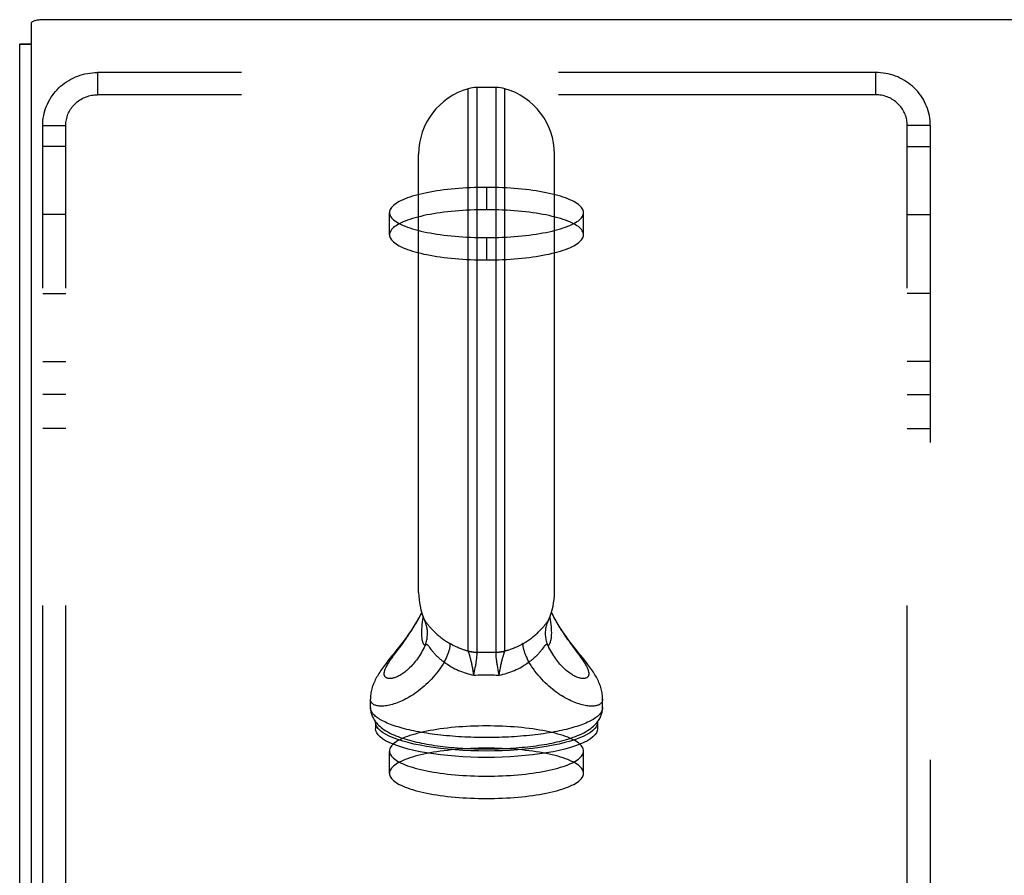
# Model space of a CAD drawing. Header units: inches. Extents: x 0 to 260, y 0 to 168.
# Tile 49 of 95: x 47.52 to 51.95, y 120.98 to 124.84. Entities that reach past the tile are written whole.
import ezdxf

# ---------------------------------------------------------------- set-up
doc = ezdxf.new("R2010")
doc.units = ezdxf.units.IN
doc.header["$LTSCALE"] = 14.290393
doc.header["$MEASUREMENT"] = 0
doc.linetypes.add('HIDDEN', pattern=[0.2, 0.1, -0.1])
doc.layers.get('0').update_dxf_attribs({"linetype": 'CONTINUOUS'})
doc.layers.add('02___PRT_ALL_AXES', color=7, linetype='CONTINUOUS')
doc.layers.add('DEFAULT_2', color=8, linetype='HIDDEN')

msp = doc.modelspace()

# ---------------------------------------------------------------- linework, layer by layer
at = {"color": 7, "linetype": 'Continuous'}
for p, q in [((119.4055, 124.8394), (47.6295, 124.8394)), ((47.5695, 124.8239), (47.5695, 118.3787)), ((47.5695, 124.7289), (47.5175, 124.7289)), ((47.5695, 124.7278), (47.5175, 124.7278)), ((49.539, 121.9953), (49.539, 124.5283)), ((49.5777, 124.5336), (49.5777, 121.9901)), ((49.6652, 124.5336), (49.5777, 124.5336)), ((49.6652, 121.9901), (49.6652, 124.5336)), ((49.7039, 121.9953), (49.7039, 124.5283)), ((49.3155, 122.2587), (49.3155, 124.2336)), ((49.9275, 122.2587), (49.9275, 124.2336)), ((49.3408, 122.1368), (49.3416, 122.1349)), ((49.3416, 122.1349), (49.3424, 122.1327)), ((49.3436, 122.1321), (49.3445, 122.1308)), ((49.3445, 122.1308), (49.3463, 122.1283)), ((49.3485, 122.1251), (49.3504, 122.1226)), ((49.8952, 122.1263), (49.8989, 122.1315)), ((49.2099, 121.9841), (49.2178, 121.9947)), ((49.2178, 121.9947), (49.2347, 122.0174)), ((49.2347, 122.0174), (49.2436, 122.0295)), ((49.3723, 122.0013), (49.3654, 122.0107)), ((50.0082, 122.0174), (50.0291, 121.9893)), ((49.2025, 121.974), (49.2099, 121.9841)), ((49.5661, 121.8966), (49.569, 121.9116)), ((49.569, 121.9116), (49.5708, 121.9212)), ((49.5708, 121.9212), (49.5725, 121.9303)), ((49.6739, 121.9116), (49.6721, 121.9212)), ((49.6758, 121.9017), (49.6739, 121.9116)), ((49.6789, 121.8862), (49.6758, 121.9017)), ((49.564, 121.8862), (49.5661, 121.8966)), ((49.0985, 121.7402), (49.0985, 121.7782)), ((50.1445, 121.7402), (50.1445, 121.7782)), ((49.1215, 121.6736), (49.1217, 121.675)), ((49.1215, 121.6736), (49.1215, 121.6446)), ((50.1213, 121.6751), (50.1215, 121.6736)), ((50.1215, 121.6736), (50.1215, 121.6446)), ((49.4884, 121.5587), (49.5015, 121.5577))]:
    msp.add_line(p, q, dxfattribs=at)
at = {"color": 3, "linetype": 'Continuous'}
msp.add_line((47.5175, 46.5236), (47.5175, 124.7289), dxfattribs=at)
at = {"color": 7, "linetype": 'Continuous'}
for points in [[(47.6295, 124.8394), (47.6242, 124.8393), (47.619, 124.8391), (47.6139, 124.8389), (47.6089, 124.8384), (47.6041, 124.8379), (47.5995, 124.8373), (47.595, 124.8366), (47.5909, 124.8357), (47.587, 124.8348), (47.5835, 124.8338), (47.5803, 124.8328), (47.5775, 124.8316), (47.5751, 124.8304), (47.5731, 124.8292), (47.5715, 124.8279), (47.5704, 124.8266), (47.5697, 124.8252), (47.5695, 124.8239)], [(49.3289, 122.1691), (49.3262, 122.1636), (49.3212, 122.1539), (49.3161, 122.1444), (49.3109, 122.1352), (49.3057, 122.126), (49.3004, 122.1171), (49.295, 122.1084), (49.2896, 122.0998), (49.2841, 122.0913), (49.2786, 122.083), (49.273, 122.0748), (49.2674, 122.0667), (49.2617, 122.0587), (49.256, 122.0508), (49.2502, 122.0429), (49.2444, 122.0352), (49.2386, 122.0275), (49.2327, 122.0199), (49.2267, 122.0123), (49.2206, 122.0045), (49.2144, 121.9966)], [(49.2436, 122.0295), (49.2482, 122.0358), (49.2528, 122.0422), (49.2575, 122.0487), (49.2622, 122.0554), (49.2669, 122.0623), (49.2717, 122.0692), (49.2765, 122.0764), (49.2813, 122.0836), (49.2861, 122.091), (49.2908, 122.0986), (49.2956, 122.1063), (49.3004, 122.1142), (49.3051, 122.1222), (49.3097, 122.1304), (49.3143, 122.1387), (49.3189, 122.1471), (49.3234, 122.1557), (49.3277, 122.1645), (49.3293, 122.1677)], [(49.9136, 122.1677), (49.9152, 122.1645), (49.9196, 122.1557), (49.924, 122.1471), (49.9286, 122.1387), (49.9332, 122.1304), (49.9378, 122.1222), (49.9426, 122.1142), (49.9473, 122.1063), (49.9521, 122.0986), (49.9569, 122.091), (49.9617, 122.0836), (49.9665, 122.0764), (49.9712, 122.0692), (49.976, 122.0623), (49.9808, 122.0554), (49.9855, 122.0488), (49.9901, 122.0422), (49.9947, 122.0358), (49.9993, 122.0295), (50.0082, 122.0174)], [(50.0349, 121.9887), (50.0285, 121.9967), (50.0223, 122.0045), (50.0162, 122.0123), (50.0102, 122.0199), (50.0043, 122.0276), (49.9985, 122.0352), (49.9927, 122.043), (49.9869, 122.0508), (49.9812, 122.0587), (49.9755, 122.0667), (49.9699, 122.0748), (49.9643, 122.083), (49.9588, 122.0913), (49.9533, 122.0998), (49.9479, 122.1084), (49.9425, 122.1171), (49.9372, 122.1261), (49.932, 122.1352), (49.9268, 122.1445), (49.9217, 122.154), (49.9167, 122.1637), (49.914, 122.1691)], [(49.3351, 122.1508), (49.3342, 122.1454), (49.3327, 122.1348), (49.3313, 122.1243), (49.3301, 122.1141), (49.3292, 122.1042), (49.3285, 122.0946), (49.3281, 122.0854), (49.3279, 122.0766)], [(49.3408, 122.1368), (49.3417, 122.1348), (49.3428, 122.1331)], [(49.3424, 122.1327), (49.3431, 122.1308), (49.3436, 122.1291), (49.344, 122.1278), (49.3443, 122.1266), (49.3445, 122.1258), (49.3447, 122.1253), (49.3447, 122.125)], [(49.3442, 122.0193), (49.3462, 122.0243), (49.3479, 122.0293), (49.3495, 122.0344), (49.351, 122.0395), (49.3522, 122.0447), (49.3532, 122.0499), (49.354, 122.0552), (49.3546, 122.0605), (49.3551, 122.0658), (49.3553, 122.0711), (49.3553, 122.0764), (49.3552, 122.0817), (49.3548, 122.087), (49.3543, 122.0923), (49.3535, 122.0976), (49.3526, 122.1028), (49.3514, 122.108), (49.3501, 122.1131), (49.3485, 122.1182), (49.3468, 122.1232), (49.3449, 122.1282), (49.3428, 122.1331)], [(49.3428, 122.1331), (49.3432, 122.1326), (49.3436, 122.1321)], [(49.3463, 122.1283), (49.3469, 122.1273), (49.3485, 122.1251)], [(49.3504, 122.1226), (49.3514, 122.1212), (49.3525, 122.1197), (49.3537, 122.1181), (49.355, 122.1164), (49.3565, 122.1145), (49.358, 122.1125), (49.3598, 122.1104), (49.3617, 122.1081), (49.3637, 122.1056), (49.3659, 122.103), (49.3683, 122.1003), (49.3708, 122.0975), (49.3734, 122.0946), (49.3762, 122.0916), (49.3791, 122.0886), (49.3822, 122.0855), (49.3854, 122.0823), (49.3887, 122.0791), (49.3922, 122.0759), (49.3958, 122.0726), (49.3995, 122.0694), (49.4033, 122.0661), (49.4072, 122.0628), (49.4112, 122.0596), (49.4153, 122.0563), (49.4195, 122.0531), (49.4237, 122.0499), (49.4281, 122.0468), (49.4325, 122.0437), (49.4371, 122.0406), (49.4416, 122.0375), (49.4463, 122.0345), (49.451, 122.0316), (49.4559, 122.0286)], [(49.7871, 122.0286), (49.7919, 122.0316), (49.7966, 122.0345), (49.8013, 122.0375), (49.8059, 122.0406), (49.8104, 122.0437), (49.8148, 122.0468), (49.8192, 122.0499), (49.8234, 122.0531), (49.8276, 122.0563), (49.8317, 122.0596), (49.8357, 122.0628), (49.8396, 122.0661), (49.8434, 122.0694), (49.8472, 122.0726), (49.8507, 122.0759), (49.8542, 122.0791), (49.8575, 122.0823), (49.8607, 122.0855), (49.8638, 122.0886), (49.8667, 122.0916), (49.8695, 122.0946), (49.8721, 122.0975), (49.8746, 122.1003), (49.877, 122.103), (49.8792, 122.1056), (49.8813, 122.1081), (49.8831, 122.1104), (49.8849, 122.1125), (49.8864, 122.1145), (49.8879, 122.1164), (49.8892, 122.1181), (49.8904, 122.1197), (49.8915, 122.1212), (49.8926, 122.1226), (49.8935, 122.1239), (49.8952, 122.1263)], [(49.8987, 122.0193), (49.8968, 122.0243), (49.895, 122.0293), (49.8934, 122.0344), (49.892, 122.0395), (49.8907, 122.0447), (49.8897, 122.0499), (49.8889, 122.0552), (49.8883, 122.0605), (49.8878, 122.0658), (49.8876, 122.0711), (49.8876, 122.0764), (49.8877, 122.0817), (49.8881, 122.087), (49.8886, 122.0923), (49.8894, 122.0976), (49.8904, 122.1028), (49.8915, 122.108), (49.8928, 122.1131), (49.8944, 122.1182), (49.8961, 122.1232), (49.898, 122.1282), (49.9001, 122.1331)], [(49.8983, 122.1253), (49.8982, 122.1251), (49.8982, 122.125), (49.8983, 122.1253), (49.8984, 122.1258), (49.8986, 122.1266), (49.8989, 122.1278), (49.8993, 122.1292), (49.8998, 122.1308), (49.9005, 122.1327)], [(49.8989, 122.1315), (49.8994, 122.1321), (49.8998, 122.1326), (49.9001, 122.1331)], [(49.9001, 122.1331), (49.9012, 122.1348), (49.9022, 122.1368)], [(49.9005, 122.1327), (49.9014, 122.1349), (49.9022, 122.1368)], [(49.915, 122.0766), (49.9148, 122.0854), (49.9144, 122.0946), (49.9137, 122.1042), (49.9128, 122.1141), (49.9116, 122.1243), (49.9102, 122.1348), (49.9087, 122.1454), (49.9078, 122.1508)], [(49.3279, 122.0766), (49.3281, 122.0684), (49.3285, 122.0608), (49.3292, 122.0537), (49.3301, 122.0474), (49.3313, 122.0417), (49.3327, 122.0366), (49.3342, 122.0322), (49.336, 122.0284), (49.3379, 122.0253), (49.3399, 122.0227), (49.342, 122.0207), (49.3442, 122.0193)], [(49.8987, 122.0193), (49.9009, 122.0207), (49.903, 122.0227), (49.9051, 122.0253), (49.9069, 122.0284), (49.9087, 122.0322), (49.9102, 122.0366), (49.9116, 122.0417), (49.9128, 122.0474), (49.9137, 122.0537), (49.9144, 122.0608), (49.9148, 122.0684), (49.915, 122.0766)], [(49.3442, 122.0193), (49.3403, 122.0112), (49.3362, 122.0032), (49.332, 121.9955), (49.3277, 121.988), (49.3234, 121.9807), (49.3189, 121.9736), (49.3143, 121.9668), (49.3097, 121.9602), (49.3051, 121.9538), (49.3004, 121.9477), (49.2956, 121.9418), (49.2908, 121.9362), (49.2861, 121.9308), (49.2813, 121.9257), (49.2765, 121.9208), (49.2717, 121.9162), (49.2669, 121.9118), (49.2622, 121.9076), (49.2575, 121.9037), (49.2528, 121.9), (49.2482, 121.8966), (49.2436, 121.8934), (49.2391, 121.8904), (49.2347, 121.8877), (49.2303, 121.8851), (49.226, 121.8828), (49.2219, 121.8807), (49.2178, 121.8789), (49.2138, 121.8772), (49.2099, 121.8757), (49.2061, 121.8744), (49.2025, 121.8734), (49.199, 121.8725), (49.1956, 121.8718), (49.1923, 121.8713), (49.1892, 121.871), (49.1862, 121.8708), (49.1833, 121.8709), (49.1806, 121.8711), (49.1781, 121.8714), (49.1757, 121.872), (49.1735, 121.8727), (49.1715, 121.8735), (49.1696, 121.8745), (49.1679, 121.8757), (49.1663, 121.877), (49.1649, 121.8785), (49.1638, 121.8801), (49.1628, 121.8818), (49.1619, 121.8837), (49.1613, 121.8857), (49.1608, 121.8878), (49.1605, 121.89), (49.1605, 121.8924), (49.1605, 121.8949), (49.1608, 121.8976), (49.1613, 121.9003), (49.1619, 121.9032), (49.1628, 121.9062), (49.1638, 121.9093), (49.1649, 121.9125), (49.1663, 121.9158), (49.1679, 121.9192)], [(49.2144, 121.9966), (49.2016, 121.9807), (49.1953, 121.9728), (49.183, 121.9575)], [(49.3654, 122.0107), (49.3639, 122.0126), (49.3625, 122.0144), (49.3612, 122.0161), (49.36, 122.0175), (49.3589, 122.0188), (49.3578, 122.02), (49.3568, 122.0209), (49.3558, 122.0217), (49.3548, 122.0224), (49.3539, 122.023), (49.353, 122.0234), (49.3522, 122.0236), (49.3513, 122.0238), (49.3505, 122.0238), (49.3496, 122.0236), (49.3488, 122.0233), (49.3479, 122.0229), (49.347, 122.0222), (49.3461, 122.0215), (49.3451, 122.0205), (49.3442, 122.0193)], [(49.4305, 121.9451), (49.4271, 121.9474), (49.4237, 121.9498), (49.4203, 121.9523), (49.417, 121.9548), (49.4138, 121.9573), (49.4107, 121.9599), (49.4076, 121.9626), (49.4046, 121.9653), (49.4016, 121.968), (49.3987, 121.9708), (49.3959, 121.9736), (49.3932, 121.9764), (49.3905, 121.9792), (49.3879, 121.9821), (49.3854, 121.985), (49.383, 121.9878), (49.3807, 121.9906), (49.3784, 121.9934), (49.3763, 121.9961), (49.3743, 121.9987), (49.3723, 122.0013)], [(49.4559, 122.0286), (49.4562, 122.0272), (49.4565, 122.0255), (49.4566, 122.0237), (49.4567, 122.0217), (49.4566, 122.0196), (49.4564, 122.0173), (49.4561, 122.0148), (49.4557, 122.0122), (49.4552, 122.0095), (49.4545, 122.0066), (49.4538, 122.0036), (49.4529, 122.0004), (49.452, 121.9971), (49.4509, 121.9937), (49.4497, 121.9902), (49.4485, 121.9866), (49.4471, 121.9828), (49.4456, 121.979), (49.444, 121.975), (49.4424, 121.971), (49.4406, 121.9668), (49.4388, 121.9626), (49.4368, 121.9583), (49.4348, 121.954), (49.4327, 121.9495), (49.4305, 121.9451)], [(49.5393, 121.9942), (49.5366, 121.9949), (49.5338, 121.9956), (49.5309, 121.9964), (49.5279, 121.9973), (49.5247, 121.9983), (49.5214, 121.9993), (49.5179, 122.0004), (49.5143, 122.0016), (49.5106, 122.0029), (49.5066, 122.0043), (49.5025, 122.0059), (49.4982, 122.0076), (49.4937, 122.0095), (49.489, 122.0115), (49.4841, 122.0137), (49.479, 122.0162), (49.4736, 122.0188), (49.4679, 122.0218), (49.462, 122.0251), (49.4559, 122.0286)], [(49.5393, 121.9942), (49.5392, 121.9945), (49.5391, 121.9948), (49.539, 121.995), (49.539, 121.9953)], [(49.539, 121.9953), (49.5438, 121.9941), (49.5485, 121.993), (49.5534, 121.9921), (49.5582, 121.9914), (49.5631, 121.9908), (49.5679, 121.9904), (49.5728, 121.9902), (49.5777, 121.9901)], [(49.564, 121.8862), (49.5633, 121.8915), (49.5626, 121.8968), (49.5618, 121.902), (49.561, 121.9072), (49.5601, 121.9123), (49.5593, 121.9173), (49.5583, 121.9222), (49.5574, 121.927), (49.5564, 121.9317), (49.5554, 121.9362), (49.5545, 121.9407), (49.5534, 121.945), (49.5524, 121.9491), (49.5514, 121.9532), (49.5504, 121.957), (49.5494, 121.9608), (49.5485, 121.9643), (49.5475, 121.9677), (49.5466, 121.9709), (49.5457, 121.974), (49.5449, 121.9768), (49.5441, 121.9795), (49.5433, 121.9819), (49.5426, 121.9842), (49.542, 121.9863), (49.5413, 121.9882), (49.5408, 121.99), (49.5402, 121.9915), (49.5397, 121.9929), (49.5393, 121.9942)], [(49.5393, 121.9942), (49.544, 121.9931), (49.5487, 121.9921), (49.5535, 121.9913), (49.5583, 121.9906), (49.5632, 121.9901), (49.568, 121.9898), (49.5729, 121.9896), (49.5777, 121.9896)], [(49.5725, 121.9303), (49.5733, 121.9347), (49.574, 121.9389), (49.5746, 121.943), (49.5753, 121.947), (49.5758, 121.9508), (49.5764, 121.9545), (49.5768, 121.958), (49.5772, 121.9614), (49.5776, 121.9646), (49.5779, 121.9676), (49.5782, 121.9705), (49.5783, 121.9731), (49.5785, 121.9756), (49.5786, 121.978), (49.5786, 121.9801), (49.5786, 121.9821), (49.5785, 121.9839), (49.5784, 121.9856), (49.5782, 121.9871), (49.578, 121.9884), (49.5777, 121.9896)], [(49.5777, 121.9901), (49.5887, 121.9902), (49.5996, 121.9903), (49.6105, 121.9904), (49.6215, 121.9904)], [(49.5777, 121.9896), (49.5777, 121.9897), (49.5777, 121.9899), (49.5777, 121.99), (49.5777, 121.9901)], [(49.6215, 121.9904), (49.6324, 121.9904), (49.6433, 121.9903), (49.6542, 121.9902), (49.6652, 121.9901)], [(49.6721, 121.9212), (49.6704, 121.9303), (49.6697, 121.9347), (49.6689, 121.9389), (49.6683, 121.943), (49.6676, 121.947), (49.6671, 121.9508), (49.6666, 121.9545), (49.6661, 121.958), (49.6657, 121.9614), (49.6653, 121.9646), (49.665, 121.9676), (49.6648, 121.9705), (49.6646, 121.9731), (49.6644, 121.9756), (49.6644, 121.9779), (49.6643, 121.9801), (49.6644, 121.9821), (49.6644, 121.9839), (49.6645, 121.9856), (49.6647, 121.9871), (49.6649, 121.9884), (49.6652, 121.9896)], [(49.6652, 121.9901), (49.6701, 121.9902), (49.675, 121.9904), (49.6799, 121.9908), (49.6847, 121.9914), (49.6896, 121.9921), (49.6944, 121.993), (49.6992, 121.9941), (49.7039, 121.9953)], [(49.6652, 121.9896), (49.6701, 121.9896), (49.6749, 121.9898), (49.6798, 121.9901), (49.6846, 121.9906), (49.6894, 121.9913), (49.6942, 121.9921), (49.6989, 121.9931), (49.7036, 121.9942)], [(49.6652, 121.9896), (49.6652, 121.9897), (49.6652, 121.9899), (49.6652, 121.99), (49.6652, 121.9901)], [(49.6789, 121.8862), (49.6796, 121.8915), (49.6803, 121.8968), (49.6811, 121.902), (49.6819, 121.9072), (49.6828, 121.9123), (49.6837, 121.9173), (49.6846, 121.9222), (49.6855, 121.927), (49.6865, 121.9317), (49.6875, 121.9362), (49.6885, 121.9407), (49.6895, 121.945), (49.6905, 121.9491), (49.6915, 121.9532), (49.6925, 121.957), (49.6935, 121.9608), (49.6944, 121.9643), (49.6954, 121.9677), (49.6963, 121.9709), (49.6972, 121.974), (49.698, 121.9768), (49.6988, 121.9795), (49.6996, 121.9819), (49.7003, 121.9842), (49.701, 121.9863), (49.7016, 121.9882), (49.7022, 121.99), (49.7027, 121.9915), (49.7032, 121.9929), (49.7036, 121.9942)], [(49.7871, 122.0286), (49.7804, 122.0248), (49.774, 122.0212), (49.7679, 122.0181), (49.7621, 122.0152), (49.7565, 122.0127), (49.7512, 122.0103), (49.7462, 122.0082), (49.7414, 122.0063), (49.7368, 122.0045), (49.7324, 122.0029), (49.7282, 122.0015), (49.7242, 122.0001), (49.7204, 121.9989), (49.7167, 121.9978), (49.7132, 121.9968), (49.7099, 121.9958), (49.7067, 121.995), (49.7036, 121.9942)], [(49.7036, 121.9942), (49.7038, 121.9945), (49.7038, 121.9948), (49.7039, 121.995), (49.7039, 121.9953)], [(49.8124, 121.9451), (49.8102, 121.9495), (49.8081, 121.954), (49.8061, 121.9583), (49.8041, 121.9626), (49.8023, 121.9668), (49.8005, 121.971), (49.7989, 121.975), (49.7973, 121.979), (49.7958, 121.9828), (49.7945, 121.9866), (49.7932, 121.9902), (49.792, 121.9937), (49.7909, 121.9971), (49.79, 122.0004), (49.7891, 122.0036), (49.7884, 122.0066), (49.7877, 122.0095), (49.7872, 122.0122), (49.7868, 122.0148), (49.7865, 122.0173), (49.7863, 122.0196), (49.7862, 122.0217), (49.7863, 122.0237), (49.7864, 122.0255), (49.7867, 122.0272), (49.7871, 122.0286)], [(49.8775, 122.0107), (49.8706, 122.0013), (49.8686, 121.9987), (49.8666, 121.9961), (49.8645, 121.9934), (49.8622, 121.9906), (49.8599, 121.9878), (49.8575, 121.985), (49.855, 121.9821), (49.8524, 121.9792), (49.8498, 121.9764), (49.847, 121.9736), (49.8442, 121.9708), (49.8413, 121.968), (49.8384, 121.9653), (49.8353, 121.9626), (49.8322, 121.9599), (49.8291, 121.9573), (49.8259, 121.9548), (49.8226, 121.9523), (49.8192, 121.9498), (49.8158, 121.9474), (49.8124, 121.9451)], [(49.8987, 122.0193), (49.8978, 122.0205), (49.8968, 122.0215), (49.8959, 122.0222), (49.895, 122.0229), (49.8942, 122.0233), (49.8933, 122.0236), (49.8925, 122.0238), (49.8916, 122.0238), (49.8907, 122.0236), (49.8899, 122.0234), (49.889, 122.023), (49.8881, 122.0224), (49.8871, 122.0217), (49.8862, 122.0209), (49.8851, 122.0199), (49.8841, 122.0188), (49.8829, 122.0175), (49.8817, 122.0161), (49.8804, 122.0144), (49.879, 122.0126), (49.8775, 122.0107)], [(49.9378, 121.9538), (49.9332, 121.9602), (49.9286, 121.9668), (49.924, 121.9736), (49.9196, 121.9807), (49.9152, 121.988), (49.9109, 121.9955), (49.9067, 122.0032), (49.9027, 122.0112), (49.8987, 122.0193)], [(50.0291, 121.9893), (50.0368, 121.979), (50.0404, 121.974), (50.0439, 121.9691), (50.0474, 121.9643), (50.0506, 121.9597), (50.0537, 121.9551), (50.0567, 121.9507), (50.0596, 121.9464), (50.0623, 121.9422), (50.0648, 121.9381), (50.0672, 121.9341), (50.0694, 121.9302), (50.0715, 121.9264), (50.0733, 121.9228), (50.0751, 121.9192), (50.0766, 121.9158), (50.078, 121.9125), (50.0792, 121.9093), (50.0802, 121.9062), (50.081, 121.9032), (50.0816, 121.9003), (50.0821, 121.8976), (50.0824, 121.8949), (50.0825, 121.8924), (50.0824, 121.89), (50.0821, 121.8878), (50.0816, 121.8857), (50.081, 121.8837), (50.0802, 121.8818), (50.0792, 121.8801), (50.078, 121.8785), (50.0766, 121.877), (50.0751, 121.8757), (50.0733, 121.8745), (50.0715, 121.8735), (50.0694, 121.8727), (50.0672, 121.872), (50.0648, 121.8714), (50.0623, 121.8711), (50.0596, 121.8709), (50.0567, 121.8708), (50.0537, 121.871), (50.0506, 121.8713), (50.0474, 121.8718), (50.0439, 121.8725), (50.0404, 121.8734), (50.0368, 121.8744), (50.033, 121.8757), (50.0291, 121.8772), (50.0251, 121.8789), (50.021, 121.8807), (50.0169, 121.8828), (50.0126, 121.8851), (50.0082, 121.8877), (50.0038, 121.8904), (49.9993, 121.8934), (49.9947, 121.8966), (49.9901, 121.9), (49.9855, 121.9037), (49.9808, 121.9076), (49.976, 121.9118), (49.9712, 121.9162), (49.9665, 121.9208), (49.9617, 121.9257), (49.9569, 121.9308), (49.9521, 121.9362), (49.9473, 121.9418), (49.9426, 121.9477), (49.9378, 121.9538)], [(50.1445, 121.7782), (50.1444, 121.7818), (50.1442, 121.7878), (50.1437, 121.7938), (50.1431, 121.7999), (50.1422, 121.806), (50.1411, 121.8122), (50.1398, 121.8183), (50.1383, 121.8244), (50.1366, 121.8304), (50.1347, 121.8363), (50.1327, 121.842), (50.1305, 121.8477), (50.1282, 121.8534), (50.1256, 121.8591), (50.1229, 121.8649), (50.1199, 121.8707), (50.1168, 121.8764), (50.1135, 121.8822), (50.1101, 121.888), (50.1065, 121.8938), (50.1028, 121.8996), (50.0989, 121.9054), (50.0949, 121.9113), (50.0906, 121.9173), (50.0862, 121.9234), (50.0815, 121.9297), (50.0765, 121.9362), (50.0713, 121.943), (50.0657, 121.9501), (50.0599, 121.9575), (50.0538, 121.9651), (50.0349, 121.9887)], [(49.183, 121.9575), (49.1772, 121.9501), (49.1716, 121.943), (49.1664, 121.9362), (49.1614, 121.9297), (49.1567, 121.9234), (49.1523, 121.9173), (49.1481, 121.9113), (49.144, 121.9054), (49.1401, 121.8996), (49.1364, 121.8938), (49.1328, 121.888), (49.1294, 121.8822), (49.1261, 121.8764), (49.123, 121.8706), (49.1201, 121.8649), (49.1173, 121.8591), (49.1148, 121.8534), (49.1124, 121.8477), (49.1102, 121.842), (49.1082, 121.8363), (49.1064, 121.8304), (49.1047, 121.8244), (49.1031, 121.8183), (49.1018, 121.8122), (49.1007, 121.806), (49.0998, 121.7999), (49.0992, 121.7938), (49.0987, 121.7878), (49.0985, 121.7818), (49.0985, 121.7782)], [(49.4305, 121.9451), (49.424, 121.9345), (49.4173, 121.9243), (49.4103, 121.9142), (49.4032, 121.9044), (49.3958, 121.8949), (49.3883, 121.8856), (49.3806, 121.8766), (49.3727, 121.868), (49.3647, 121.8596), (49.3567, 121.8515), (49.3485, 121.8438), (49.3403, 121.8363), (49.332, 121.8292), (49.3237, 121.8223), (49.3154, 121.8158), (49.3071, 121.8096), (49.2987, 121.8037), (49.2904, 121.7981), (49.2821, 121.7929), (49.2739, 121.7879), (49.2658, 121.7832), (49.2577, 121.7789), (49.2497, 121.7748), (49.2418, 121.771), (49.234, 121.7675), (49.2263, 121.7643), (49.2188, 121.7614), (49.2115, 121.7588), (49.2042, 121.7564), (49.1972, 121.7543), (49.1903, 121.7524), (49.1836, 121.7508), (49.1771, 121.7495), (49.1708, 121.7484), (49.1647, 121.7476), (49.1589, 121.747), (49.1533, 121.7466), (49.1479, 121.7465), (49.1427, 121.7466), (49.1378, 121.7469), (49.1332, 121.7474), (49.1288, 121.7481), (49.1247, 121.7491), (49.1209, 121.7502), (49.1174, 121.7516), (49.1141, 121.7531), (49.1112, 121.7548), (49.1085, 121.7567), (49.1062, 121.7588), (49.1041, 121.7611), (49.1024, 121.7635), (49.101, 121.7661), (49.0999, 121.7689), (49.0991, 121.7719), (49.0986, 121.775), (49.0985, 121.7782)], [(49.1679, 121.9192), (49.1696, 121.9228), (49.1715, 121.9264), (49.1735, 121.9302), (49.1757, 121.9341), (49.1781, 121.9381), (49.1806, 121.9422), (49.1833, 121.9464), (49.1862, 121.9507), (49.1892, 121.9551), (49.1923, 121.9597), (49.1956, 121.9643), (49.199, 121.9691), (49.2025, 121.974)], [(49.4305, 121.9451), (49.4384, 121.9394), (49.4463, 121.934), (49.4544, 121.9289), (49.4625, 121.924), (49.4707, 121.9194), (49.4789, 121.9151), (49.4872, 121.911), (49.4956, 121.9072), (49.504, 121.9037), (49.5125, 121.9005), (49.521, 121.8974), (49.5295, 121.8947), (49.5381, 121.8922), (49.5467, 121.8899), (49.5554, 121.888), (49.564, 121.8862)], [(49.6789, 121.8862), (49.6875, 121.888), (49.6962, 121.89), (49.7048, 121.8922), (49.7134, 121.8947), (49.7219, 121.8974), (49.7304, 121.9005), (49.7389, 121.9037), (49.7473, 121.9072), (49.7557, 121.911), (49.764, 121.9151), (49.7723, 121.9194), (49.7805, 121.924), (49.7886, 121.9289), (49.7966, 121.934), (49.8045, 121.9394), (49.8124, 121.9451)], [(50.1445, 121.7782), (50.1443, 121.775), (50.1438, 121.7719), (50.143, 121.7689), (50.1419, 121.7661), (50.1405, 121.7635), (50.1388, 121.7611), (50.1367, 121.7588), (50.1344, 121.7567), (50.1317, 121.7548), (50.1288, 121.7531), (50.1255, 121.7516), (50.122, 121.7502), (50.1182, 121.7491), (50.1141, 121.7481), (50.1097, 121.7474), (50.1051, 121.7469), (50.1002, 121.7466), (50.0951, 121.7465), (50.0897, 121.7466), (50.084, 121.747), (50.0782, 121.7476), (50.0721, 121.7484), (50.0658, 121.7495), (50.0593, 121.7508), (50.0526, 121.7524), (50.0457, 121.7543), (50.0387, 121.7564), (50.0315, 121.7588), (50.0241, 121.7614), (50.0166, 121.7643), (50.0089, 121.7675), (50.0011, 121.771), (49.9932, 121.7748), (49.9852, 121.7789), (49.9772, 121.7832), (49.969, 121.7879), (49.9608, 121.7929), (49.9525, 121.7981), (49.9442, 121.8037), (49.9359, 121.8096), (49.9275, 121.8158), (49.9192, 121.8223), (49.9109, 121.8292), (49.9026, 121.8363), (49.8944, 121.8438), (49.8862, 121.8515), (49.8782, 121.8596), (49.8702, 121.868), (49.8624, 121.8766), (49.8547, 121.8856), (49.8471, 121.8949), (49.8397, 121.9044), (49.8326, 121.9142), (49.8256, 121.9243), (49.8189, 121.9345), (49.8124, 121.9451)], [(49.564, 121.8862), (49.5736, 121.8866), (49.5832, 121.8869), (49.5928, 121.8871), (49.6024, 121.8873), (49.6119, 121.8874), (49.6215, 121.8874)], [(49.6215, 121.8874), (49.6286, 121.8874), (49.6358, 121.8874), (49.6429, 121.8873), (49.6501, 121.8871), (49.6573, 121.887), (49.6645, 121.8868), (49.6717, 121.8865), (49.6789, 121.8862)], [(49.0985, 121.7402), (49.0986, 121.7352), (49.099, 121.7302), (49.0996, 121.7251), (49.1005, 121.7201), (49.1017, 121.7151), (49.1031, 121.7101), (49.1048, 121.7051), (49.1068, 121.7002), (49.109, 121.6953), (49.1116, 121.6903), (49.1144, 121.6854), (49.1176, 121.6805), (49.1212, 121.6756), (49.1252, 121.6707), (49.1296, 121.6657), (49.1345, 121.6607), (49.14, 121.6556), (49.146, 121.6505), (49.1528, 121.6453), (49.1602, 121.6401), (49.1682, 121.6351), (49.1767, 121.6302), (49.1855, 121.6255), (49.1946, 121.621), (49.2039, 121.6168), (49.2134, 121.6128), (49.2231, 121.6091), (49.2329, 121.6055), (49.2429, 121.6021), (49.2531, 121.5989), (49.2634, 121.5958), (49.2738, 121.5928), (49.2845, 121.59), (49.2953, 121.5873), (49.3062, 121.5847), (49.3174, 121.5823)], [(49.305, 121.6325), (49.2938, 121.6347), (49.2829, 121.6371), (49.2722, 121.6395), (49.2618, 121.642), (49.2516, 121.6445), (49.2418, 121.6471), (49.2322, 121.6498), (49.2228, 121.6526), (49.2138, 121.6554), (49.2051, 121.6583), (49.1967, 121.6613), (49.1886, 121.6643), (49.1808, 121.6673), (49.1733, 121.6704), (49.1662, 121.6736), (49.1594, 121.6768), (49.1529, 121.6801), (49.1468, 121.6834), (49.141, 121.6867), (49.1356, 121.6901), (49.1305, 121.6935), (49.1258, 121.697), (49.1215, 121.7005), (49.1175, 121.704), (49.1139, 121.7076), (49.1107, 121.7111), (49.1078, 121.7147), (49.1053, 121.7183), (49.1032, 121.722), (49.1015, 121.7256), (49.1002, 121.7292), (49.0992, 121.7329), (49.0986, 121.7366), (49.0985, 121.7402)], [(49.9162, 121.5803), (49.9275, 121.5827), (49.9387, 121.5852), (49.9497, 121.5878), (49.9605, 121.5905), (49.9712, 121.5934), (49.9817, 121.5964), (49.992, 121.5995), (50.0022, 121.6028), (50.0122, 121.6063), (50.022, 121.6099), (50.0316, 121.6137), (50.0411, 121.6177), (50.0504, 121.622), (50.0595, 121.6265), (50.0682, 121.6313), (50.0766, 121.6362), (50.0844, 121.6413), (50.0916, 121.6464), (50.0982, 121.6516), (50.1041, 121.6566), (50.1094, 121.6616), (50.1141, 121.6666), (50.1184, 121.6715), (50.1222, 121.6763), (50.1257, 121.6811), (50.1288, 121.686), (50.1316, 121.6908), (50.1341, 121.6956), (50.1363, 121.7004), (50.1382, 121.7053), (50.1398, 121.7102), (50.1413, 121.7152), (50.1424, 121.7201), (50.1433, 121.7251), (50.1439, 121.7301), (50.1443, 121.7352), (50.1445, 121.7402)], [(50.1445, 121.7402), (50.1443, 121.7366), (50.1437, 121.7329), (50.1427, 121.7292), (50.1414, 121.7256), (50.1397, 121.722), (50.1376, 121.7183), (50.1351, 121.7147), (50.1322, 121.7111), (50.129, 121.7076), (50.1254, 121.704), (50.1214, 121.7005), (50.1171, 121.697), (50.1124, 121.6935), (50.1073, 121.6901), (50.1019, 121.6867), (50.0961, 121.6834), (50.09, 121.6801), (50.0835, 121.6768), (50.0767, 121.6736), (50.0696, 121.6704), (50.0621, 121.6673), (50.0543, 121.6643), (50.0462, 121.6613), (50.0378, 121.6583), (50.0291, 121.6554), (50.0201, 121.6526), (50.0108, 121.6498), (50.0012, 121.6471), (49.9913, 121.6445), (49.9811, 121.642), (49.9707, 121.6395), (49.96, 121.6371), (49.9491, 121.6347)], [(49.5152, 121.5471), (49.4806, 121.5494), (49.4467, 121.5523), (49.4138, 121.5559), (49.3818, 121.56), (49.3511, 121.5647), (49.3218, 121.57), (49.294, 121.5758), (49.2679, 121.5821), (49.2436, 121.5888), (49.2212, 121.596), (49.2008, 121.6036), (49.1826, 121.6116), (49.1666, 121.6198), (49.153, 121.6284), (49.1417, 121.6371), (49.1329, 121.6461), (49.1265, 121.6552), (49.1227, 121.6643), (49.1215, 121.6736)], [(49.3218, 121.541), (49.294, 121.5468), (49.2679, 121.5531), (49.2436, 121.5599), (49.2212, 121.5671), (49.2008, 121.5746), (49.1826, 121.5826), (49.1666, 121.5908), (49.153, 121.5994), (49.1417, 121.6081), (49.1329, 121.6171), (49.1265, 121.6262), (49.1227, 121.6354), (49.1215, 121.6446)], [(49.6215, 121.6049), (49.6073, 121.6049), (49.5931, 121.6051), (49.579, 121.6053), (49.5649, 121.6057), (49.5509, 121.6061), (49.5368, 121.6066), (49.5229, 121.6073), (49.509, 121.608), (49.4952, 121.6089), (49.4815, 121.6098), (49.4679, 121.6108), (49.4545, 121.612), (49.4411, 121.6132), (49.4279, 121.6145), (49.4148, 121.6159), (49.4019, 121.6174), (49.3891, 121.619), (49.3765, 121.6206), (49.3641, 121.6224), (49.3518, 121.6242), (49.3398, 121.6262), (49.328, 121.6282), (49.3163, 121.6303), (49.305, 121.6325)], [(49.9491, 121.6347), (49.938, 121.6325), (49.9266, 121.6303), (49.915, 121.6282), (49.9031, 121.6262), (49.8911, 121.6242), (49.8789, 121.6224), (49.8664, 121.6206), (49.8538, 121.619), (49.8411, 121.6174), (49.8281, 121.6159), (49.815, 121.6145), (49.8018, 121.6132), (49.7885, 121.612), (49.775, 121.6108), (49.7614, 121.6098), (49.7477, 121.6089), (49.7339, 121.608), (49.72, 121.6073), (49.7061, 121.6066), (49.6921, 121.6061), (49.678, 121.6057), (49.6639, 121.6053), (49.6498, 121.6051), (49.6356, 121.6049), (49.6215, 121.6049)], [(50.1215, 121.6736), (50.1202, 121.6643), (50.1164, 121.6552), (50.11, 121.6461), (50.1012, 121.6371), (50.0899, 121.6284), (50.0763, 121.6198), (50.0603, 121.6116), (50.0421, 121.6036), (50.0217, 121.596), (49.9993, 121.5888), (49.975, 121.5821), (49.9489, 121.5758), (49.9211, 121.57), (49.8918, 121.5647), (49.8611, 121.56), (49.8292, 121.5559), (49.7962, 121.5523), (49.7623, 121.5494)], [(50.1215, 121.6446), (50.1202, 121.6354), (50.1164, 121.6262), (50.11, 121.6171), (50.1012, 121.6081), (50.0899, 121.5994), (50.0763, 121.5908), (50.0603, 121.5826), (50.0421, 121.5746), (50.0217, 121.5671), (49.9993, 121.5599), (49.975, 121.5531), (49.9489, 121.5468)], [(49.3174, 121.5823), (49.3287, 121.5799), (49.3401, 121.5777), (49.3518, 121.5755), (49.3635, 121.5735), (49.3754, 121.5716), (49.3875, 121.5697), (49.3997, 121.568), (49.412, 121.5664), (49.4245, 121.5649), (49.4371, 121.5634), (49.4497, 121.5621), (49.4625, 121.5609), (49.4754, 121.5597), (49.4884, 121.5587)], [(49.5015, 121.5577), (49.5146, 121.5569), (49.5278, 121.5562), (49.5411, 121.5555), (49.5544, 121.555), (49.5678, 121.5545), (49.5812, 121.5542), (49.5946, 121.5539), (49.608, 121.5538), (49.6215, 121.5537)], [(49.6215, 121.5442), (49.5857, 121.5445), (49.5503, 121.5455), (49.5152, 121.5471)], [(49.6215, 121.5537), (49.635, 121.5538), (49.6486, 121.5539), (49.6621, 121.5542), (49.6756, 121.5545), (49.689, 121.555), (49.7025, 121.5555), (49.7158, 121.5562), (49.7291, 121.5569), (49.7424, 121.5578)], [(49.7623, 121.5494), (49.7277, 121.5471), (49.6926, 121.5455), (49.6572, 121.5445), (49.6215, 121.5442)], [(49.7424, 121.5578), (49.7555, 121.5588), (49.7686, 121.5598), (49.7816, 121.561), (49.7945, 121.5622), (49.8072, 121.5636), (49.8199, 121.565), (49.8324, 121.5666), (49.8448, 121.5682), (49.8571, 121.57), (49.8692, 121.5718), (49.8812, 121.5738), (49.893, 121.5759), (49.9047, 121.578), (49.9162, 121.5803)], [(49.9489, 121.5468), (49.9211, 121.541), (49.8918, 121.5357), (49.8611, 121.531), (49.8292, 121.5269), (49.7962, 121.5234), (49.7623, 121.5204)], [(49.5152, 121.5182), (49.4806, 121.5204), (49.4467, 121.5234), (49.4138, 121.5269), (49.3818, 121.531), (49.3511, 121.5357), (49.3218, 121.541)], [(49.6215, 121.5152), (49.5857, 121.5155), (49.5503, 121.5165), (49.5152, 121.5182)], [(49.7623, 121.5204), (49.7277, 121.5182), (49.6926, 121.5165), (49.6572, 121.5155), (49.6215, 121.5152)]]:
    msp.add_lwpolyline(points, dxfattribs=at)
for centre, radius, start, end in [((49.6215, 124.2336), 0.306, 105.6303, 180), ((49.5777, 124.3899), 0.1437, 90, 105.6303), ((49.6652, 124.3899), 0.1437, 74.3697, 90), ((49.6215, 124.2336), 0.306, 0, 74.3697), ((49.6215, 122.2586), 0.306, 180, 203.4614), ((49.6215, 122.2586), 0.306, 336.5386, 360)]:
    msp.add_arc(centre, radius, start, end, dxfattribs=at)
at = {"layer": '02___PRT_ALL_AXES', "color": 8, "linetype": 'HIDDEN'}
for p, q in [((49.6215, 124.0838), (49.6215, 123.9834)), ((49.184, 123.8701), (49.184, 123.9706)), ((50.059, 123.8701), (50.059, 123.9706)), ((49.6215, 123.8573), (49.6215, 123.7569)), ((49.184, 121.4437), (49.184, 121.5441)), ((50.059, 121.4437), (50.059, 121.5441))]:
    msp.add_line(p, q, dxfattribs=at)
for points in [[(49.6215, 124.0838), (49.6034, 124.0837), (49.5853, 124.0834), (49.5673, 124.0829), (49.5495, 124.0823), (49.5317, 124.0814), (49.5141, 124.0803), (49.4966, 124.0791), (49.4794, 124.0777), (49.4624, 124.0761), (49.4457, 124.0743), (49.4293, 124.0723), (49.4132, 124.0702), (49.3975, 124.0678), (49.3822, 124.0654), (49.3672, 124.0627), (49.3527, 124.0599), (49.3387, 124.057), (49.3252, 124.0539), (49.3121, 124.0506), (49.2996, 124.0473), (49.2876, 124.0438), (49.2762, 124.0401), (49.2654, 124.0364), (49.2552, 124.0325), (49.2456, 124.0285), (49.2367, 124.0245), (49.2284, 124.0203), (49.2208, 124.0161), (49.2139, 124.0117), (49.2077, 124.0073), (49.2022, 124.0029), (49.1973, 123.9984), (49.1933, 123.9938), (49.1899, 123.9892), (49.1873, 123.9846), (49.1855, 123.9799), (49.1843, 123.9753), (49.184, 123.9706)], [(50.059, 123.9706), (50.0586, 123.9753), (50.0575, 123.9799), (50.0556, 123.9846), (50.053, 123.9892), (50.0496, 123.9938), (50.0456, 123.9984), (50.0408, 124.0029), (50.0353, 124.0073), (50.029, 124.0117), (50.0221, 124.0161), (50.0145, 124.0203), (50.0062, 124.0245), (49.9973, 124.0285), (49.9877, 124.0325), (49.9775, 124.0364), (49.9667, 124.0401), (49.9553, 124.0438), (49.9433, 124.0473), (49.9308, 124.0506), (49.9178, 124.0539), (49.9042, 124.057), (49.8902, 124.0599), (49.8757, 124.0627), (49.8608, 124.0654), (49.8454, 124.0678), (49.8297, 124.0702), (49.8136, 124.0723), (49.7972, 124.0743), (49.7805, 124.0761), (49.7635, 124.0777), (49.7463, 124.0791), (49.7289, 124.0803), (49.7112, 124.0814), (49.6935, 124.0823), (49.6756, 124.0829), (49.6576, 124.0834), (49.6396, 124.0837), (49.6215, 124.0838)], [(49.6215, 123.9834), (49.6034, 123.9833), (49.5853, 123.983), (49.5673, 123.9825), (49.5495, 123.9818), (49.5317, 123.9809), (49.5141, 123.9799), (49.4966, 123.9786), (49.4794, 123.9772), (49.4624, 123.9756), (49.4457, 123.9738), (49.4293, 123.9718), (49.4132, 123.9697), (49.3975, 123.9674), (49.3822, 123.9649), (49.3672, 123.9623), (49.3527, 123.9595), (49.3387, 123.9565), (49.3252, 123.9534), (49.3121, 123.9502), (49.2996, 123.9468), (49.2876, 123.9433), (49.2762, 123.9397), (49.2654, 123.9359), (49.2552, 123.9321), (49.2456, 123.9281), (49.2367, 123.924), (49.2284, 123.9198), (49.2208, 123.9156), (49.2139, 123.9113), (49.2077, 123.9069), (49.2022, 123.9024), (49.1973, 123.8979), (49.1933, 123.8934), (49.1899, 123.8888), (49.1873, 123.8841), (49.1855, 123.8795), (49.1843, 123.8748), (49.184, 123.8701)], [(50.059, 123.8701), (50.0586, 123.8748), (50.0575, 123.8795), (50.0556, 123.8841), (50.053, 123.8888), (50.0496, 123.8934), (50.0456, 123.8979), (50.0408, 123.9024), (50.0353, 123.9069), (50.029, 123.9113), (50.0221, 123.9156), (50.0145, 123.9198), (50.0062, 123.924), (49.9973, 123.9281), (49.9877, 123.9321), (49.9775, 123.9359), (49.9667, 123.9397), (49.9553, 123.9433), (49.9433, 123.9468), (49.9308, 123.9502), (49.9178, 123.9534), (49.9042, 123.9565), (49.8902, 123.9595), (49.8757, 123.9623), (49.8608, 123.9649), (49.8454, 123.9674), (49.8297, 123.9697), (49.8136, 123.9718), (49.7972, 123.9738), (49.7805, 123.9756), (49.7635, 123.9772), (49.7463, 123.9786), (49.7289, 123.9799), (49.7112, 123.9809), (49.6935, 123.9818), (49.6756, 123.9825), (49.6576, 123.983), (49.6396, 123.9833), (49.6215, 123.9834)], [(49.184, 123.9706), (49.1843, 123.9659), (49.1855, 123.9612), (49.1873, 123.9566), (49.1899, 123.9519), (49.1933, 123.9473), (49.1973, 123.9428), (49.2022, 123.9383), (49.2077, 123.9338), (49.2139, 123.9294), (49.2208, 123.9251), (49.2284, 123.9208), (49.2367, 123.9167), (49.2456, 123.9126), (49.2552, 123.9086), (49.2654, 123.9048), (49.2762, 123.901), (49.2876, 123.8974), (49.2996, 123.8939), (49.3121, 123.8905), (49.3252, 123.8873), (49.3387, 123.8842), (49.3527, 123.8812), (49.3672, 123.8784), (49.3822, 123.8758), (49.3975, 123.8733), (49.4132, 123.871), (49.4293, 123.8688), (49.4457, 123.8669), (49.4624, 123.8651), (49.4794, 123.8635), (49.4966, 123.862), (49.5141, 123.8608), (49.5317, 123.8598), (49.5495, 123.8589), (49.5673, 123.8582), (49.5853, 123.8577), (49.6034, 123.8574), (49.6215, 123.8573)], [(49.6215, 123.8573), (49.6396, 123.8574), (49.6576, 123.8577), (49.6756, 123.8582), (49.6935, 123.8589), (49.7112, 123.8598), (49.7289, 123.8608), (49.7463, 123.862), (49.7635, 123.8635), (49.7805, 123.8651), (49.7972, 123.8669), (49.8136, 123.8688), (49.8297, 123.871), (49.8454, 123.8733), (49.8608, 123.8758), (49.8757, 123.8784), (49.8902, 123.8812), (49.9042, 123.8842), (49.9178, 123.8873), (49.9308, 123.8905), (49.9433, 123.8939), (49.9553, 123.8974), (49.9667, 123.901), (49.9775, 123.9048), (49.9877, 123.9086), (49.9973, 123.9126), (50.0062, 123.9167), (50.0145, 123.9208), (50.0221, 123.9251), (50.029, 123.9294), (50.0353, 123.9338), (50.0408, 123.9383), (50.0456, 123.9428), (50.0496, 123.9473), (50.053, 123.9519), (50.0556, 123.9566), (50.0575, 123.9612), (50.0586, 123.9659), (50.059, 123.9706)], [(49.184, 123.8701), (49.1843, 123.8654), (49.1855, 123.8608), (49.1873, 123.8561), (49.1899, 123.8515), (49.1933, 123.8469), (49.1973, 123.8423), (49.2022, 123.8378), (49.2077, 123.8334), (49.2139, 123.829), (49.2208, 123.8246), (49.2284, 123.8204), (49.2367, 123.8162), (49.2456, 123.8122), (49.2552, 123.8082), (49.2654, 123.8043), (49.2762, 123.8006), (49.2876, 123.7969), (49.2996, 123.7934), (49.3121, 123.7901), (49.3252, 123.7868), (49.3387, 123.7837), (49.3527, 123.7808), (49.3672, 123.778), (49.3822, 123.7753), (49.3975, 123.7728), (49.4132, 123.7705), (49.4293, 123.7684), (49.4457, 123.7664), (49.4624, 123.7646), (49.4794, 123.763), (49.4966, 123.7616), (49.5141, 123.7603), (49.5317, 123.7593), (49.5495, 123.7584), (49.5673, 123.7578), (49.5853, 123.7573), (49.6034, 123.757), (49.6215, 123.7569)], [(49.6215, 123.7569), (49.6396, 123.757), (49.6576, 123.7573), (49.6756, 123.7578), (49.6935, 123.7584), (49.7112, 123.7593), (49.7289, 123.7603), (49.7463, 123.7616), (49.7635, 123.763), (49.7805, 123.7646), (49.7972, 123.7664), (49.8136, 123.7684), (49.8297, 123.7705), (49.8454, 123.7728), (49.8608, 123.7753), (49.8757, 123.778), (49.8902, 123.7808), (49.9042, 123.7837), (49.9178, 123.7868), (49.9308, 123.7901), (49.9433, 123.7934), (49.9553, 123.7969), (49.9667, 123.8006), (49.9775, 123.8043), (49.9877, 123.8082), (49.9973, 123.8122), (50.0062, 123.8162), (50.0145, 123.8204), (50.0221, 123.8246), (50.029, 123.829), (50.0353, 123.8334), (50.0408, 123.8378), (50.0456, 123.8423), (50.0496, 123.8469), (50.053, 123.8515), (50.0556, 123.8561), (50.0575, 123.8608), (50.0586, 123.8654), (50.059, 123.8701)], [(49.6215, 121.6574), (49.6034, 121.6573), (49.5853, 121.657), (49.5673, 121.6565), (49.5495, 121.6558), (49.5317, 121.655), (49.5141, 121.6539), (49.4966, 121.6527), (49.4794, 121.6512), (49.4624, 121.6496), (49.4457, 121.6478), (49.4293, 121.6459), (49.4132, 121.6437), (49.3975, 121.6414), (49.3822, 121.6389), (49.3672, 121.6363), (49.3527, 121.6335), (49.3387, 121.6306), (49.3252, 121.6275), (49.3121, 121.6242), (49.2996, 121.6208), (49.2876, 121.6173), (49.2762, 121.6137), (49.2654, 121.6099), (49.2552, 121.6061), (49.2456, 121.6021), (49.2367, 121.598), (49.2284, 121.5939), (49.2208, 121.5896), (49.2139, 121.5853), (49.2077, 121.5809), (49.2022, 121.5765), (49.1973, 121.5719), (49.1933, 121.5674), (49.1899, 121.5628), (49.1873, 121.5582), (49.1855, 121.5535), (49.1843, 121.5488), (49.184, 121.5441)], [(50.059, 121.5441), (50.0586, 121.5488), (50.0575, 121.5535), (50.0556, 121.5582), (50.053, 121.5628), (50.0496, 121.5674), (50.0456, 121.5719), (50.0408, 121.5765), (50.0353, 121.5809), (50.029, 121.5853), (50.0221, 121.5896), (50.0145, 121.5939), (50.0062, 121.598), (49.9973, 121.6021), (49.9877, 121.6061), (49.9775, 121.6099), (49.9667, 121.6137), (49.9553, 121.6173), (49.9433, 121.6208), (49.9308, 121.6242), (49.9178, 121.6275), (49.9042, 121.6306), (49.8902, 121.6335), (49.8757, 121.6363), (49.8608, 121.6389), (49.8454, 121.6414), (49.8297, 121.6437), (49.8136, 121.6459), (49.7972, 121.6478), (49.7805, 121.6496), (49.7635, 121.6512), (49.7463, 121.6527), (49.7289, 121.6539), (49.7112, 121.655), (49.6935, 121.6558), (49.6756, 121.6565), (49.6576, 121.657), (49.6396, 121.6573), (49.6215, 121.6574)], [(49.6215, 121.5569), (49.6034, 121.5568), (49.5853, 121.5565), (49.5673, 121.5561), (49.5495, 121.5554), (49.5317, 121.5545), (49.5141, 121.5535), (49.4966, 121.5522), (49.4794, 121.5508), (49.4624, 121.5492), (49.4457, 121.5474), (49.4293, 121.5454), (49.4132, 121.5433), (49.3975, 121.541), (49.3822, 121.5385), (49.3672, 121.5358), (49.3527, 121.533), (49.3387, 121.5301), (49.3252, 121.527), (49.3121, 121.5238), (49.2996, 121.5204), (49.2876, 121.5169), (49.2762, 121.5132), (49.2654, 121.5095), (49.2552, 121.5056), (49.2456, 121.5017), (49.2367, 121.4976), (49.2284, 121.4934), (49.2208, 121.4892), (49.2139, 121.4849), (49.2077, 121.4805), (49.2022, 121.476), (49.1973, 121.4715), (49.1933, 121.4669), (49.1899, 121.4623), (49.1873, 121.4577), (49.1855, 121.453), (49.1843, 121.4484), (49.184, 121.4437)], [(49.184, 121.5441), (49.1843, 121.5395), (49.1855, 121.5348), (49.1873, 121.5301), (49.1899, 121.5255), (49.1933, 121.5209), (49.1973, 121.5163), (49.2022, 121.5118), (49.2077, 121.5074), (49.2139, 121.503), (49.2208, 121.4987), (49.2284, 121.4944), (49.2367, 121.4903), (49.2456, 121.4862), (49.2552, 121.4822), (49.2654, 121.4783), (49.2762, 121.4746), (49.2876, 121.471), (49.2996, 121.4675), (49.3121, 121.4641), (49.3252, 121.4608), (49.3387, 121.4577), (49.3527, 121.4548), (49.3672, 121.452), (49.3822, 121.4494), (49.3975, 121.4469), (49.4132, 121.4446), (49.4293, 121.4424), (49.4457, 121.4404), (49.4624, 121.4387), (49.4794, 121.437), (49.4966, 121.4356), (49.5141, 121.4344), (49.5317, 121.4333), (49.5495, 121.4325), (49.5673, 121.4318), (49.5853, 121.4313), (49.6034, 121.431), (49.6215, 121.4309)], [(50.059, 121.4437), (50.0586, 121.4484), (50.0575, 121.453), (50.0556, 121.4577), (50.053, 121.4623), (50.0496, 121.4669), (50.0456, 121.4715), (50.0408, 121.476), (50.0353, 121.4805), (50.029, 121.4849), (50.0221, 121.4892), (50.0145, 121.4934), (50.0062, 121.4976), (49.9973, 121.5017), (49.9877, 121.5056), (49.9775, 121.5095), (49.9667, 121.5132), (49.9553, 121.5169), (49.9433, 121.5204), (49.9308, 121.5238), (49.9178, 121.527), (49.9042, 121.5301), (49.8902, 121.533), (49.8757, 121.5358), (49.8608, 121.5385), (49.8454, 121.541), (49.8297, 121.5433), (49.8136, 121.5454), (49.7972, 121.5474), (49.7805, 121.5492), (49.7635, 121.5508), (49.7463, 121.5522), (49.7289, 121.5535), (49.7112, 121.5545), (49.6935, 121.5554), (49.6756, 121.5561), (49.6576, 121.5565), (49.6396, 121.5568), (49.6215, 121.5569)], [(49.6215, 121.4309), (49.6396, 121.431), (49.6576, 121.4313), (49.6756, 121.4318), (49.6935, 121.4325), (49.7112, 121.4333), (49.7289, 121.4344), (49.7463, 121.4356), (49.7635, 121.437), (49.7805, 121.4387), (49.7972, 121.4404), (49.8136, 121.4424), (49.8297, 121.4446), (49.8454, 121.4469), (49.8608, 121.4494), (49.8757, 121.452), (49.8902, 121.4548), (49.9042, 121.4577), (49.9178, 121.4608), (49.9308, 121.4641), (49.9433, 121.4675), (49.9553, 121.471), (49.9667, 121.4746), (49.9775, 121.4783), (49.9877, 121.4822), (49.9973, 121.4862), (50.0062, 121.4903), (50.0145, 121.4944), (50.0221, 121.4987), (50.029, 121.503), (50.0353, 121.5074), (50.0408, 121.5118), (50.0456, 121.5163), (50.0496, 121.5209), (50.053, 121.5255), (50.0556, 121.5301), (50.0575, 121.5348), (50.0586, 121.5395), (50.059, 121.5441)], [(49.184, 121.4437), (49.1843, 121.439), (49.1855, 121.4343), (49.1873, 121.4297), (49.1899, 121.4251), (49.1933, 121.4205), (49.1973, 121.4159), (49.2022, 121.4114), (49.2077, 121.4069), (49.2139, 121.4025), (49.2208, 121.3982), (49.2284, 121.394), (49.2367, 121.3898), (49.2456, 121.3857), (49.2552, 121.3818), (49.2654, 121.3779), (49.2762, 121.3741), (49.2876, 121.3705), (49.2996, 121.367), (49.3121, 121.3636), (49.3252, 121.3604), (49.3387, 121.3573), (49.3527, 121.3543), (49.3672, 121.3515), (49.3822, 121.3489), (49.3975, 121.3464), (49.4132, 121.3441), (49.4293, 121.342), (49.4457, 121.34), (49.4624, 121.3382), (49.4794, 121.3366), (49.4966, 121.3352), (49.5141, 121.3339), (49.5317, 121.3329), (49.5495, 121.332), (49.5673, 121.3313), (49.5853, 121.3308), (49.6034, 121.3306), (49.6215, 121.3305)], [(49.6215, 121.3305), (49.6396, 121.3306), (49.6576, 121.3308), (49.6756, 121.3313), (49.6935, 121.332), (49.7112, 121.3329), (49.7289, 121.3339), (49.7463, 121.3352), (49.7635, 121.3366), (49.7805, 121.3382), (49.7972, 121.34), (49.8136, 121.342), (49.8297, 121.3441), (49.8454, 121.3464), (49.8608, 121.3489), (49.8757, 121.3515), (49.8902, 121.3543), (49.9042, 121.3573), (49.9178, 121.3604), (49.9308, 121.3636), (49.9433, 121.367), (49.9553, 121.3705), (49.9667, 121.3741), (49.9775, 121.3779), (49.9877, 121.3818), (49.9973, 121.3857), (50.0062, 121.3898), (50.0145, 121.394), (50.0221, 121.3982), (50.029, 121.4025), (50.0353, 121.4069), (50.0408, 121.4114), (50.0456, 121.4159), (50.0496, 121.4205), (50.053, 121.4251), (50.0556, 121.4297), (50.0575, 121.4343), (50.0586, 121.439), (50.059, 121.4437)]]:
    msp.add_lwpolyline(points, dxfattribs=at)
at = {"layer": 'DEFAULT_2', "color": 8, "linetype": 'HIDDEN'}
for p, q in [((47.868, 124.6014), (47.868, 124.501)), ((51.375, 124.6014), (47.868, 124.6014)), ((51.375, 124.6014), (51.375, 124.501)), ((51.375, 124.501), (47.868, 124.501)), ((47.6215, 117.9136), (47.6215, 124.3633)), ((47.6215, 124.3633), (47.7255, 124.3633)), ((47.7255, 117.9136), (47.7255, 124.3633)), ((51.5175, 117.9136), (51.5175, 124.3633)), ((51.6215, 124.3633), (51.5175, 124.3633)), ((51.6215, 124.3633), (51.6215, 117.9136)), ((47.7255, 124.2682), (47.6215, 124.2682)), ((51.5175, 124.2682), (51.6215, 124.2682)), ((47.7255, 123.962), (47.6215, 123.962)), ((51.5175, 123.962), (51.6215, 123.962)), ((47.6215, 123.6061), (47.7255, 123.6061)), ((51.6215, 123.6061), (51.5175, 123.6061)), ((47.6215, 123.3), (47.7255, 123.3)), ((51.6215, 123.3), (51.5175, 123.3)), ((47.7255, 123.1502), (47.6215, 123.1502)), ((51.5175, 123.1502), (51.6215, 123.1502)), ((47.7255, 122.9971), (47.6215, 122.9971)), ((51.5175, 122.9971), (51.6215, 122.9971))]:
    msp.add_line(p, q, dxfattribs=at)
for points in [[(47.6215, 124.3633), (47.6217, 124.3744), (47.6225, 124.3853), (47.6238, 124.3962), (47.6257, 124.4071), (47.628, 124.4179), (47.6309, 124.4285), (47.6342, 124.439), (47.6381, 124.4494), (47.6425, 124.4595), (47.6473, 124.4695), (47.6526, 124.4792), (47.6584, 124.4887), (47.6646, 124.4979), (47.6712, 124.5068), (47.6783, 124.5154), (47.6858, 124.5237), (47.6936, 124.5317), (47.7019, 124.5393), (47.7105, 124.5465), (47.7194, 124.5533), (47.7286, 124.5598), (47.7382, 124.5658), (47.748, 124.5713), (47.7581, 124.5765), (47.7684, 124.5812), (47.7789, 124.5854), (47.7896, 124.5891), (47.8005, 124.5924), (47.8115, 124.5951), (47.8227, 124.5974), (47.8339, 124.5992), (47.8452, 124.6004), (47.8566, 124.6012), (47.868, 124.6014)], [(51.6215, 124.3633), (51.6212, 124.3744), (51.6204, 124.3853), (51.6191, 124.3962), (51.6173, 124.4071), (51.6149, 124.4179), (51.612, 124.4285), (51.6087, 124.439), (51.6048, 124.4494), (51.6005, 124.4595), (51.5956, 124.4695), (51.5903, 124.4792), (51.5846, 124.4887), (51.5783, 124.4979), (51.5717, 124.5068), (51.5646, 124.5154), (51.5572, 124.5237), (51.5493, 124.5317), (51.5411, 124.5393), (51.5325, 124.5465), (51.5235, 124.5533), (51.5143, 124.5598), (51.5047, 124.5658), (51.4949, 124.5713), (51.4848, 124.5765), (51.4745, 124.5812), (51.464, 124.5854), (51.4533, 124.5891), (51.4424, 124.5924), (51.4314, 124.5951), (51.4203, 124.5974), (51.409, 124.5992), (51.3977, 124.6004), (51.3864, 124.6012), (51.375, 124.6014)], [(47.7255, 124.3633), (47.7256, 124.3697), (47.7261, 124.376), (47.7268, 124.3824), (47.7279, 124.3886), (47.7292, 124.3949), (47.7309, 124.401), (47.7329, 124.4071), (47.7351, 124.4131), (47.7376, 124.419), (47.7404, 124.4247), (47.7435, 124.4303), (47.7468, 124.4358), (47.7504, 124.4411), (47.7542, 124.4463), (47.7583, 124.4513), (47.7626, 124.4561), (47.7672, 124.4607), (47.7719, 124.4651), (47.7769, 124.4692), (47.7821, 124.4732), (47.7874, 124.4769), (47.7929, 124.4804), (47.7986, 124.4836), (47.8044, 124.4866), (47.8104, 124.4893), (47.8165, 124.4917), (47.8227, 124.4939), (47.829, 124.4957), (47.8353, 124.4973), (47.8418, 124.4986), (47.8483, 124.4997), (47.8548, 124.5004), (47.8614, 124.5008), (47.868, 124.501)], [(51.5175, 124.3633), (51.5173, 124.3697), (51.5169, 124.376), (51.5161, 124.3824), (51.515, 124.3886), (51.5137, 124.3949), (51.512, 124.401), (51.5101, 124.4071), (51.5078, 124.4131), (51.5053, 124.419), (51.5025, 124.4247), (51.4995, 124.4303), (51.4961, 124.4358), (51.4925, 124.4411), (51.4887, 124.4463), (51.4846, 124.4513), (51.4803, 124.4561), (51.4757, 124.4607), (51.471, 124.4651), (51.466, 124.4692), (51.4608, 124.4732), (51.4555, 124.4769), (51.45, 124.4804), (51.4443, 124.4836), (51.4385, 124.4866), (51.4325, 124.4893), (51.4264, 124.4917), (51.4203, 124.4939), (51.414, 124.4957), (51.4076, 124.4973), (51.4012, 124.4986), (51.3947, 124.4997), (51.3881, 124.5004), (51.3816, 124.5008), (51.375, 124.501)]]:
    msp.add_lwpolyline(points, dxfattribs=at)

doc.saveas('drawing.dxf')
